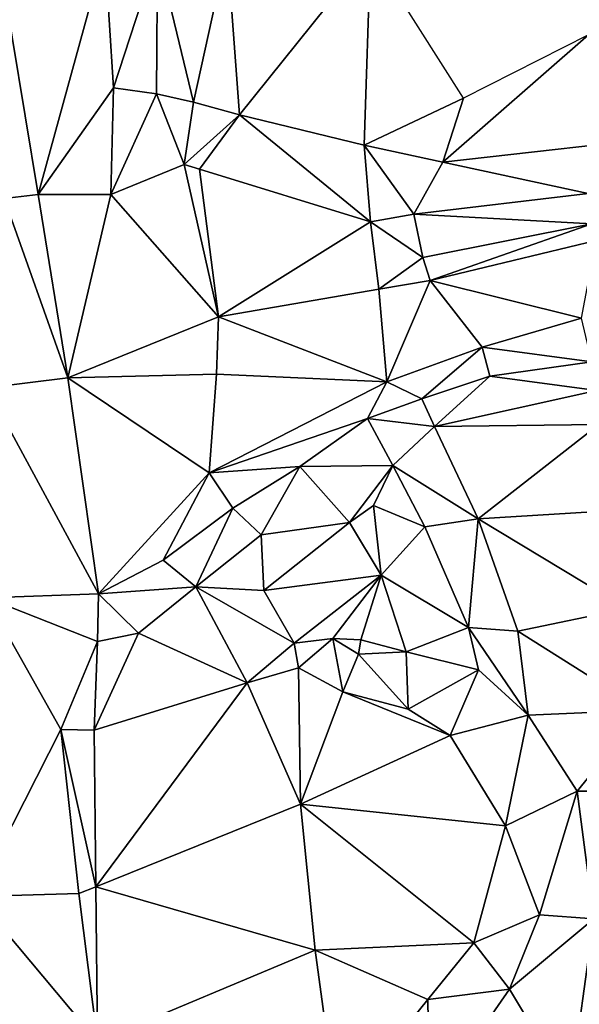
# Model space of a CAD drawing. Header units: feet. Extents: x 116535 to 120173, y 200032 to 203855.
# Tile 84 of 87: x 118369 to 118456, y 203039 to 203191. Entities that reach past the tile are written whole.
import ezdxf

# ---------------------------------------------------------------- set-up
doc = ezdxf.new("R2010")
doc.units = ezdxf.units.FT
doc.header["$MEASUREMENT"] = 0
doc.layers.add('V-TOPO-TINN-3DFC', color=3, linetype='Continuous')

msp = doc.modelspace()

# ---------------------------------------------------------------- linework, layer by layer
at = {"layer": 'V-TOPO-TINN-3DFC'}
for points in [[(118372.0789, 203164.1895, 577.4789), (118364.0009, 203212.8732, 578.7324), (118366.827, 203163.5886, 577.0294)], [(118372.0789, 203164.1895, 577.4789), (118382.3854, 203201.7309, 578.7951), (118364.0009, 203212.8732, 578.7324)], [(118382.3854, 203201.7309, 578.7951), (118372.0789, 203164.1895, 577.4789), (118383.7553, 203180.6845, 577.5894)], [(118382.3854, 203201.7309, 578.7951), (118383.7553, 203180.6845, 577.5894), (118390.5325, 203201.5287, 578.3846)], [(118390.5325, 203201.5287, 578.3846), (118383.7553, 203180.6845, 577.5894), (118390.3647, 203179.7284, 577.5715)], [(118390.3647, 203179.7284, 577.5715), (118396.0793, 203178.4624, 579.0527), (118390.5325, 203201.5287, 578.3846)], [(118401.2714, 203202.1216, 580.3397), (118390.5325, 203201.5287, 578.3846), (118396.0793, 203178.4624, 579.0527)], [(118401.2714, 203202.1216, 580.3397), (118396.0793, 203178.4624, 579.0527), (118403.2042, 203176.5057, 578.7168)], [(118401.2714, 203202.1216, 580.3397), (118403.2042, 203176.5057, 578.7168), (118423.4352, 203201.7206, 581.7632)], [(118422.4635, 203171.7843, 580.3922), (118423.4352, 203201.7206, 581.7632), (118403.2042, 203176.5057, 578.7168)], [(118422.4635, 203171.7843, 580.3922), (118437.8226, 203179.0847, 581.9274), (118423.4352, 203201.7206, 581.7632)], [(118457.1426, 203188.8582, 582.3057), (118434.6225, 203169.1875, 582.4496), (118472.9965, 203173.5186, 582.7756)], [(118434.6225, 203169.1875, 582.4496), (118457.1426, 203188.8582, 582.3057), (118437.8226, 203179.0847, 581.9274)], [(118372.0789, 203164.1895, 577.4789), (118383.3044, 203164.1714, 577.076), (118383.7553, 203180.6845, 577.5894)], [(118383.3044, 203164.1714, 577.076), (118390.3647, 203179.7284, 577.5715), (118383.7553, 203180.6845, 577.5894)], [(118383.3044, 203164.1714, 577.076), (118394.6646, 203168.7993, 577.6603), (118390.3647, 203179.7284, 577.5715)], [(118396.0793, 203178.4624, 579.0527), (118390.3647, 203179.7284, 577.5715), (118394.6646, 203168.7993, 577.6603)], [(118403.2042, 203176.5057, 578.7168), (118396.0793, 203178.4624, 579.0527), (118394.6646, 203168.7993, 577.6603)], [(118422.4635, 203171.7843, 580.3922), (118434.6225, 203169.1875, 582.4496), (118437.8226, 203179.0847, 581.9274)], [(118403.2042, 203176.5057, 578.7168), (118394.6646, 203168.7993, 577.6603), (118397.0288, 203168.1242, 577.7917)], [(118423.4656, 203159.9584, 579.5241), (118403.2042, 203176.5057, 578.7168), (118397.0288, 203168.1242, 577.7917)], [(118423.4656, 203159.9584, 579.5241), (118422.4635, 203171.7843, 580.3922), (118403.2042, 203176.5057, 578.7168)], [(118472.9965, 203173.5186, 582.7756), (118434.6225, 203169.1875, 582.4496), (118457.0714, 203164.3182, 582.2494)], [(118430.1677, 203161.1327, 581.5791), (118422.4635, 203171.7843, 580.3922), (118423.4656, 203159.9584, 579.5241)], [(118430.1677, 203161.1327, 581.5791), (118434.6225, 203169.1875, 582.4496), (118422.4635, 203171.7843, 580.3922)], [(118399.9368, 203145.2961, 577.4044), (118394.6646, 203168.7993, 577.6603), (118383.3044, 203164.1714, 577.076)], [(118399.9368, 203145.2961, 577.4044), (118397.0288, 203168.1242, 577.7917), (118394.6646, 203168.7993, 577.6603)], [(118423.4656, 203159.9584, 579.5241), (118397.0288, 203168.1242, 577.7917), (118399.9368, 203145.2961, 577.4044)], [(118430.1677, 203161.1327, 581.5791), (118457.0714, 203164.3182, 582.2494), (118434.6225, 203169.1875, 582.4496)], [(118364.1635, 203134.3065, 576.1072), (118376.6786, 203135.8805, 576.3192), (118366.827, 203163.5886, 577.0294)], [(118372.0789, 203164.1895, 577.4789), (118366.827, 203163.5886, 577.0294), (118376.6786, 203135.8805, 576.3192)], [(118376.6786, 203135.8805, 576.3192), (118383.3044, 203164.1714, 577.076), (118372.0789, 203164.1895, 577.4789)], [(118376.6786, 203135.8805, 576.3192), (118399.9368, 203145.2961, 577.4044), (118383.3044, 203164.1714, 577.076)], [(118430.1677, 203161.1327, 581.5791), (118457.6235, 203159.6782, 580.5635), (118457.0714, 203164.3182, 582.2494)], [(118431.5491, 203154.4565, 579.3834), (118430.1677, 203161.1327, 581.5791), (118423.4656, 203159.9584, 579.5241)], [(118457.6235, 203159.6782, 580.5635), (118430.1677, 203161.1327, 581.5791), (118431.5491, 203154.4565, 579.3834)], [(118423.4656, 203159.9584, 579.5241), (118399.9368, 203145.2961, 577.4044), (118424.7576, 203149.567, 579.1945)], [(118431.5491, 203154.4565, 579.3834), (118423.4656, 203159.9584, 579.5241), (118424.7576, 203149.567, 579.1945)], [(118457.6235, 203159.6782, 580.5635), (118431.5491, 203154.4565, 579.3834), (118432.6655, 203150.9148, 579.4432)], [(118458.3036, 203157.056, 580.5477), (118457.6235, 203159.6782, 580.5635), (118432.6655, 203150.9148, 579.4432)], [(118458.3036, 203157.056, 580.5477), (118432.6655, 203150.9148, 579.4432), (118456.0395, 203145.0576, 580.4659)], [(118432.6655, 203150.9148, 579.4432), (118431.5491, 203154.4565, 579.3834), (118424.7576, 203149.567, 579.1945)], [(118399.9368, 203145.2961, 577.4044), (118425.968, 203135.2638, 578.9198), (118424.7576, 203149.567, 579.1945)], [(118432.6655, 203150.9148, 579.4432), (118424.7576, 203149.567, 579.1945), (118425.968, 203135.2638, 578.9198)], [(118432.6655, 203150.9148, 579.4432), (118425.968, 203135.2638, 578.9198), (118440.6996, 203140.5846, 579.8151)], [(118432.6655, 203150.9148, 579.4432), (118440.6996, 203140.5846, 579.8151), (118456.0395, 203145.0576, 580.4659)], [(118399.9368, 203145.2961, 577.4044), (118376.6786, 203135.8805, 576.3192), (118399.6496, 203136.4379, 577.5088)], [(118399.9368, 203145.2961, 577.4044), (118399.6496, 203136.4379, 577.5088), (118425.968, 203135.2638, 578.9198)], [(118457.6721, 203138.3469, 580.1934), (118456.0395, 203145.0576, 580.4659), (118440.6996, 203140.5846, 579.8151)], [(118440.6996, 203140.5846, 579.8151), (118425.968, 203135.2638, 578.9198), (118431.3783, 203132.6138, 579.5151)], [(118441.8856, 203136.1248, 579.8133), (118440.6996, 203140.5846, 579.8151), (118431.3783, 203132.6138, 579.5151)], [(118457.6721, 203138.3469, 580.1934), (118440.6996, 203140.5846, 579.8151), (118441.8856, 203136.1248, 579.8133)], [(118457.6721, 203138.3469, 580.1934), (118441.8856, 203136.1248, 579.8133), (118458.3978, 203133.916, 581.5625)], [(118381.4094, 203102.4776, 575.2203), (118376.6786, 203135.8805, 576.3192), (118364.1635, 203134.3065, 576.1072)], [(118376.6786, 203135.8805, 576.3192), (118398.5023, 203121.1793, 576.5252), (118399.6496, 203136.4379, 577.5088)], [(118381.4094, 203102.4776, 575.2203), (118398.5023, 203121.1793, 576.5252), (118376.6786, 203135.8805, 576.3192)], [(118398.5023, 203121.1793, 576.5252), (118425.968, 203135.2638, 578.9198), (118399.6496, 203136.4379, 577.5088)], [(118441.8856, 203136.1248, 579.8133), (118431.3783, 203132.6138, 579.5151), (118433.3416, 203128.3354, 580.8411)], [(118433.3416, 203128.3354, 580.8411), (118458.3978, 203133.916, 581.5625), (118441.8856, 203136.1248, 579.8133)], [(118381.4094, 203102.4776, 575.2203), (118364.1635, 203134.3065, 576.1072), (118364.0898, 203101.8507, 575.0453)], [(118398.5023, 203121.1793, 576.5252), (118422.973, 203129.5567, 578.699), (118425.968, 203135.2638, 578.9198)], [(118431.3783, 203132.6138, 579.5151), (118425.968, 203135.2638, 578.9198), (118422.973, 203129.5567, 578.699)], [(118433.3416, 203128.3354, 580.8411), (118458.7363, 203128.6652, 581.9449), (118458.3978, 203133.916, 581.5625)], [(118431.3783, 203132.6138, 579.5151), (118422.973, 203129.5567, 578.699), (118433.3416, 203128.3354, 580.8411)], [(118422.973, 203129.5567, 578.699), (118398.5023, 203121.1793, 576.5252), (118412.5151, 203122.1759, 578.0083)], [(118426.8875, 203122.3221, 580.488), (118422.973, 203129.5567, 578.699), (118412.5151, 203122.1759, 578.0083)], [(118433.3416, 203128.3354, 580.8411), (118422.973, 203129.5567, 578.699), (118426.8875, 203122.3221, 580.488)], [(118426.8875, 203122.3221, 580.488), (118440.0586, 203114.0714, 580.1272), (118433.3416, 203128.3354, 580.8411)], [(118440.0586, 203114.0714, 580.1272), (118458.7363, 203128.6652, 581.9449), (118433.3416, 203128.3354, 580.8411)], [(118440.0586, 203114.0714, 580.1272), (118457.6912, 203115.1592, 580.3218), (118458.7363, 203128.6652, 581.9449)], [(118398.5023, 203121.1793, 576.5252), (118402.1958, 203115.7193, 576.5649), (118412.5151, 203122.1759, 578.0083)], [(118406.555, 203111.5998, 577.0008), (118412.5151, 203122.1759, 578.0083), (118402.1958, 203115.7193, 576.5649)], [(118406.555, 203111.5998, 577.0008), (118420.1782, 203113.5005, 579.537), (118412.5151, 203122.1759, 578.0083)], [(118420.1782, 203113.5005, 579.537), (118426.8875, 203122.3221, 580.488), (118412.5151, 203122.1759, 578.0083)], [(118420.1782, 203113.5005, 579.537), (118423.9146, 203116.117, 580.6752), (118426.8875, 203122.3221, 580.488)], [(118431.8626, 203112.8312, 579.6246), (118426.8875, 203122.3221, 580.488), (118423.9146, 203116.117, 580.6752)], [(118426.8875, 203122.3221, 580.488), (118431.8626, 203112.8312, 579.6246), (118440.0586, 203114.0714, 580.1272)], [(118391.4045, 203107.6676, 575.3445), (118398.5023, 203121.1793, 576.5252), (118381.4094, 203102.4776, 575.2203)], [(118391.4045, 203107.6676, 575.3445), (118402.1958, 203115.7193, 576.5649), (118398.5023, 203121.1793, 576.5252)], [(118425.0871, 203105.3699, 577.7183), (118423.9146, 203116.117, 580.6752), (118420.1782, 203113.5005, 579.537)], [(118431.8626, 203112.8312, 579.6246), (118423.9146, 203116.117, 580.6752), (118425.0871, 203105.3699, 577.7183)], [(118396.471, 203103.5899, 575.1654), (118402.1958, 203115.7193, 576.5649), (118391.4045, 203107.6676, 575.3445)], [(118406.555, 203111.5998, 577.0008), (118402.1958, 203115.7193, 576.5649), (118396.471, 203103.5899, 575.1654)], [(118463.0736, 203100.2224, 567.0235), (118457.6912, 203115.1592, 580.3218), (118440.0586, 203114.0714, 580.1272)], [(118406.555, 203111.5998, 577.0008), (118406.9387, 203103.0247, 576.8535), (118420.1782, 203113.5005, 579.537)], [(118425.0871, 203105.3699, 577.7183), (118420.1782, 203113.5005, 579.537), (118406.9387, 203103.0247, 576.8535)], [(118438.5842, 203097.2872, 567.0655), (118440.0586, 203114.0714, 580.1272), (118431.8626, 203112.8312, 579.6246)], [(118440.0586, 203114.0714, 580.1272), (118438.5842, 203097.2872, 567.0655), (118446.2089, 203096.7011, 566.5474)], [(118440.0586, 203114.0714, 580.1272), (118446.2089, 203096.7011, 566.5474), (118463.0736, 203100.2224, 567.0235)], [(118406.555, 203111.5998, 577.0008), (118396.471, 203103.5899, 575.1654), (118406.9387, 203103.0247, 576.8535)], [(118438.5842, 203097.2872, 567.0655), (118431.8626, 203112.8312, 579.6246), (118425.0871, 203105.3699, 577.7183)], [(118396.471, 203103.5899, 575.1654), (118391.4045, 203107.6676, 575.3445), (118381.4094, 203102.4776, 575.2203)], [(118411.6635, 203094.884, 574.2037), (118425.0871, 203105.3699, 577.7183), (118406.9387, 203103.0247, 576.8535)], [(118411.6635, 203094.884, 574.2037), (118417.601, 203095.5832, 570.5421), (118425.0871, 203105.3699, 577.7183)], [(118425.0871, 203105.3699, 577.7183), (118417.601, 203095.5832, 570.5421), (118421.962, 203095.3915, 569.4308)], [(118428.9597, 203093.5096, 567.4723), (118425.0871, 203105.3699, 577.7183), (118421.962, 203095.3915, 569.4308)], [(118438.5842, 203097.2872, 567.0655), (118425.0871, 203105.3699, 577.7183), (118428.9597, 203093.5096, 567.4723)], [(118381.2457, 203095.1002, 574.7382), (118381.4094, 203102.4776, 575.2203), (118364.0898, 203101.8507, 575.0453)], [(118387.5914, 203096.393, 574.9207), (118381.4094, 203102.4776, 575.2203), (118381.2457, 203095.1002, 574.7382)], [(118396.471, 203103.5899, 575.1654), (118381.4094, 203102.4776, 575.2203), (118387.5914, 203096.393, 574.9207)], [(118387.5914, 203096.393, 574.9207), (118404.4113, 203088.7319, 573.4162), (118396.471, 203103.5899, 575.1654)], [(118411.6635, 203094.884, 574.2037), (118406.9387, 203103.0247, 576.8535), (118396.471, 203103.5899, 575.1654)], [(118411.6635, 203094.884, 574.2037), (118396.471, 203103.5899, 575.1654), (118404.4113, 203088.7319, 573.4162)], [(118362.4492, 203055.742, 573.6323), (118375.5704, 203081.5129, 574.1898), (118364.0898, 203101.8507, 575.0453)], [(118381.2457, 203095.1002, 574.7382), (118364.0898, 203101.8507, 575.0453), (118375.5704, 203081.5129, 574.1898)], [(118465.5843, 203084.499, 565.8657), (118463.0736, 203100.2224, 567.0235), (118446.2089, 203096.7011, 566.5474)], [(118387.5914, 203096.393, 574.9207), (118380.7532, 203081.4041, 574.8011), (118404.4113, 203088.7319, 573.4162)], [(118387.5914, 203096.393, 574.9207), (118381.2457, 203095.1002, 574.7382), (118380.7532, 203081.4041, 574.8011)], [(118438.5842, 203097.2872, 567.0655), (118428.9597, 203093.5096, 567.4723), (118440.1526, 203090.7213, 566.647)], [(118446.2089, 203096.7011, 566.5474), (118438.5842, 203097.2872, 567.0655), (118447.7914, 203083.7331, 565.7825)], [(118440.1526, 203090.7213, 566.647), (118447.7914, 203083.7331, 565.7825), (118438.5842, 203097.2872, 567.0655)], [(118447.7914, 203083.7331, 565.7825), (118465.5843, 203084.499, 565.8657), (118446.2089, 203096.7011, 566.5474)], [(118380.7532, 203081.4041, 574.8011), (118381.2457, 203095.1002, 574.7382), (118375.5704, 203081.5129, 574.1898)], [(118412.3298, 203091.0342, 573.7683), (118411.6635, 203094.884, 574.2037), (118404.4113, 203088.7319, 573.4162)], [(118412.3298, 203091.0342, 573.7683), (118417.601, 203095.5832, 570.5421), (118411.6635, 203094.884, 574.2037)], [(118412.3298, 203091.0342, 573.7683), (118419.1467, 203087.3236, 572.3653), (118417.601, 203095.5832, 570.5421)], [(118417.601, 203095.5832, 570.5421), (118421.6111, 203093.1787, 569.3158), (118421.962, 203095.3915, 569.4308)], [(118417.601, 203095.5832, 570.5421), (118419.1467, 203087.3236, 572.3653), (118421.6111, 203093.1787, 569.3158)], [(118428.9597, 203093.5096, 567.4723), (118421.962, 203095.3915, 569.4308), (118421.6111, 203093.1787, 569.3158)], [(118428.9597, 203093.5096, 567.4723), (118421.6111, 203093.1787, 569.3158), (118429.2572, 203084.6903, 571.4624)], [(118428.9597, 203093.5096, 567.4723), (118429.2572, 203084.6903, 571.4624), (118440.1526, 203090.7213, 566.647)], [(118429.2572, 203084.6903, 571.4624), (118421.6111, 203093.1787, 569.3158), (118419.1467, 203087.3236, 572.3653)], [(118412.3298, 203091.0342, 573.7683), (118404.4113, 203088.7319, 573.4162), (118412.627, 203070.0061, 572.6734)], [(118412.3298, 203091.0342, 573.7683), (118412.627, 203070.0061, 572.6734), (118419.1467, 203087.3236, 572.3653)], [(118440.1526, 203090.7213, 566.647), (118429.2572, 203084.6903, 571.4624), (118435.7446, 203080.5771, 571.6013)], [(118440.1526, 203090.7213, 566.647), (118435.7446, 203080.5771, 571.6013), (118447.7914, 203083.7331, 565.7825)], [(118381.014, 203057.2356, 573.63), (118404.4113, 203088.7319, 573.4162), (118380.7532, 203081.4041, 574.8011)], [(118381.014, 203057.2356, 573.63), (118412.627, 203070.0061, 572.6734), (118404.4113, 203088.7319, 573.4162)], [(118419.1467, 203087.3236, 572.3653), (118412.627, 203070.0061, 572.6734), (118435.7446, 203080.5771, 571.6013)], [(118419.1467, 203087.3236, 572.3653), (118435.7446, 203080.5771, 571.6013), (118429.2572, 203084.6903, 571.4624)], [(118447.7914, 203083.7331, 565.7825), (118455.3875, 203072.0005, 565.1769), (118465.5843, 203084.499, 565.8657)], [(118455.3875, 203072.0005, 565.1769), (118466.6652, 203071.9782, 565.5286), (118465.5843, 203084.499, 565.8657)], [(118435.7446, 203080.5771, 571.6013), (118444.3191, 203066.6542, 571.5025), (118447.7914, 203083.7331, 565.7825)], [(118447.7914, 203083.7331, 565.7825), (118444.3191, 203066.6542, 571.5025), (118455.3875, 203072.0005, 565.1769)], [(118378.3509, 203056.1711, 573.7297), (118375.5704, 203081.5129, 574.1898), (118362.4492, 203055.742, 573.6323)], [(118375.5704, 203081.5129, 574.1898), (118381.014, 203057.2356, 573.63), (118380.7532, 203081.4041, 574.8011)], [(118375.5704, 203081.5129, 574.1898), (118378.3509, 203056.1711, 573.7297), (118381.014, 203057.2356, 573.63)], [(118435.7446, 203080.5771, 571.6013), (118412.627, 203070.0061, 572.6734), (118444.3191, 203066.6542, 571.5025)], [(118449.5377, 203052.8849, 569.7393), (118455.3875, 203072.0005, 565.1769), (118444.3191, 203066.6542, 571.5025)], [(118449.5377, 203052.8849, 569.7393), (118457.9661, 203052.2458, 565.678), (118455.3875, 203072.0005, 565.1769)], [(118455.3875, 203072.0005, 565.1769), (118457.9661, 203052.2458, 565.678), (118466.6652, 203071.9782, 565.5286)], [(118412.627, 203070.0061, 572.6734), (118381.014, 203057.2356, 573.63), (118414.8974, 203047.4199, 572.4825)], [(118412.627, 203070.0061, 572.6734), (118439.4372, 203048.5691, 571.6723), (118444.3191, 203066.6542, 571.5025)], [(118412.627, 203070.0061, 572.6734), (118414.8974, 203047.4199, 572.4825), (118439.4372, 203048.5691, 571.6723)], [(118449.5377, 203052.8849, 569.7393), (118444.3191, 203066.6542, 571.5025), (118439.4372, 203048.5691, 571.6723)], [(118378.3509, 203056.1711, 573.7297), (118381.2772, 203033.3374, 573.6821), (118381.014, 203057.2356, 573.63)], [(118381.2772, 203033.3374, 573.6821), (118414.8974, 203047.4199, 572.4825), (118381.014, 203057.2356, 573.63)], [(118361.578, 203009.99, 572.779), (118381.2772, 203033.3374, 573.6821), (118362.4492, 203055.742, 573.6323)], [(118378.3509, 203056.1711, 573.7297), (118362.4492, 203055.742, 573.6323), (118381.2772, 203033.3374, 573.6821)], [(118449.5377, 203052.8849, 569.7393), (118439.4372, 203048.5691, 571.6723), (118444.9102, 203041.4144, 567.389)], [(118449.5377, 203052.8849, 569.7393), (118444.9102, 203041.4144, 567.389), (118457.9661, 203052.2458, 565.678)], [(118457.9661, 203052.2458, 565.678), (118444.9102, 203041.4144, 567.389), (118454.2973, 203025.8036, 566.6818)], [(118457.9661, 203052.2458, 565.678), (118454.2973, 203025.8036, 566.6818), (118476.9051, 203026.3227, 565.3217)], [(118414.8974, 203047.4199, 572.4825), (118432.2948, 203039.7974, 570.974), (118439.4372, 203048.5691, 571.6723)], [(118444.9102, 203041.4144, 567.389), (118439.4372, 203048.5691, 571.6723), (118432.2948, 203039.7974, 570.974)], [(118381.2772, 203033.3374, 573.6821), (118418.3056, 203022.4248, 571.3533), (118414.8974, 203047.4199, 572.4825)], [(118414.8974, 203047.4199, 572.4825), (118418.3056, 203022.4248, 571.3533), (118432.2948, 203039.7974, 570.974)], [(118444.9102, 203041.4144, 567.389), (118432.2948, 203039.7974, 570.974), (118432.5587, 203023.6079, 570.157)], [(118454.2973, 203025.8036, 566.6818), (118444.9102, 203041.4144, 567.389), (118432.5587, 203023.6079, 570.157)], [(118432.2948, 203039.7974, 570.974), (118418.3056, 203022.4248, 571.3533), (118432.5587, 203023.6079, 570.157)]]:
    msp.add_3dface(points, dxfattribs=at)

doc.saveas('drawing.dxf')
